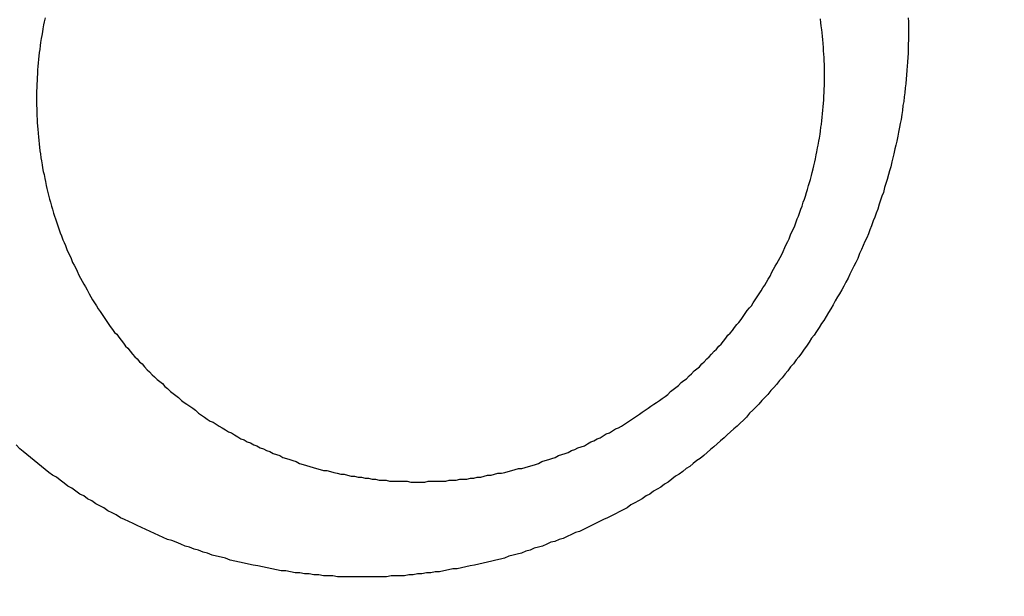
# Model space of a CAD drawing. Header units: millimetres. Extents: x -604189 to 881711, y -381903 to -7297.
# Tile 159 of 256: x -587986.26 to -587976.28, y -165000.52 to -164994.67. Entities that reach past the tile are written whole.
import ezdxf

# ---------------------------------------------------------------- set-up
doc = ezdxf.new("R2010")
doc.units = ezdxf.units.MM
doc.header["$LTSCALE"] = 100
doc.linetypes.add('0.5_0.5', pattern=[1, 0.5, -0.5])
doc.linetypes.add('ACAD_ISO04W100', pattern=[30.5, 24, -3, 0.5, -3])
doc.layers.get('Defpoints').update_dxf_attribs({"color": 30})
doc.layers.add('OPIS', color=7, linetype='Continuous')
doc.layers.add('strop osie', color=80, linetype='ACAD_ISO04W100', lineweight=5)
doc.styles.get("Standard").update_dxf_attribs({"font": 'romans.shx', "width": 0.5})
doc.dimstyles.new('1 50', dxfattribs={"dimtxt": 150, "dimasz": 80, "dimexe": 1, "dimexo": 1, "dimgap": 20, "dimtad": 1, "dimdec": 0, "dimlfac": 0.1, "dimtxsty": 'Standard', "dimblk": 'ARCHTICK', "dimcen": 200, "dimclrd": 2, "dimadec": 1, "dimazin": 0, "dimtfac": 1, "dimtdec": 0, "dimtmove": 0, "dimatfit": 3, "dimldrblk": 'ARCHTICK', "dimfxl": 120, "dimfxlon": 1, "dimtfill": 1, "dimarcsym": 0})

# ---------------------------------------------------------------- blocks, each defined once
blk = doc.blocks.new('_ArchTick')
at = {"layer": 'strop osie', "color": 0, "const_width": 0.15}
blk.add_lwpolyline([(-0.5, -0.5), (0.5, 0.5)], dxfattribs=at)
blk = doc.blocks.new('*D3294')
at = {"layer": 'Defpoints', "color": 0, "linetype": 'ByBlock', "lineweight": 5, "transparency": 16777216}
for p in [(-595783.1257, -159420.3032), (-593748.9238, -159420.3032), (-552118.9353, -179940.3025)]:
    blk.add_point(p, dxfattribs=at)
at = {"layer": 'OPIS', "color": 0, "linetype": 'Continuous', "lineweight": -2, "transparency": 16777216}
for p, q in [((-595723.1257, -159420.3032), (-595784.1257, -159420.3032)), ((-595723.1257, -179940.3025), (-595784.1257, -179940.3025))]:
    blk.add_line(p, q, dxfattribs=at)
at = {"layer": 'OPIS', "color": 2, "lineweight": -2, "transparency": 16777216}
blk.add_line((-595783.1257, -179940.3025), (-595783.1257, -159420.3032), dxfattribs=at)
at = {"layer": 'OPIS', "color": 2, "linetype": 'ByBlock', "lineweight": -2, "transparency": 16777216, "xscale": 80, "yscale": 80, "zscale": 80}
for p, rotation in [((-595783.1257, -159420.3032), 90), ((-595783.1257, -179940.3025), 270)]:
    blk.add_blockref('_ArchTick', p, dxfattribs=dict(at, rotation=rotation))
at = {"layer": 'OPIS', "color": 0, "linetype": 'ByBlock', "lineweight": 13, "transparency": 16777216, "insert": (-595878.1257, -169680.3029), "char_height": 150, "attachment_point": 5, "rotation": 90, "bg_fill": 3, "box_fill_scale": 1.1, "bg_fill_color": 256, "bg_fill_true_color": 13158600, "bg_fill_transparency": 0}
blk.add_mtext('2052', dxfattribs=at)

msp = doc.modelspace()

# ---------------------------------------------------------------- hatches: boundary and pattern name
at = {"layer": 'OPIS', "linetype": 'ByBlock', "lineweight": 15}
h = msp.add_hatch(dxfattribs=at)
h.set_pattern_fill('ANSI37', color=0, scale=80, angle=45)
h.set_pattern_definition([(90, (-306927.96, 32475.8), (-254, 0), []), (180, (-306927.96, 32475.8), (-3e-14, -254), [])])
edge = h.paths.add_edge_path()
edge.add_arc((-587934.0864, -167378.9311), 50, 0, 90)
edge.add_line((-587934.0864, -167328.9311), (-588139.086, -167328.9296))
edge.add_arc((-588139.0864, -167378.9296), 50, 89.99957, 180)
edge.add_line((-588189.0864, -167378.9296), (-588189.0864, -167822.9296))
edge.add_arc((-588139.0864, -167822.9296), 50, 180, 270)
edge.add_line((-588139.0864, -167872.9296), (-587934.0852, -167872.9311))
edge.add_arc((-587934.0864, -167822.9311), 50, 270.00137, 360)
edge.add_line((-587884.0864, -167822.9311), (-587884.0864, -167378.9311))
edge = h.paths.add_edge_path()
edge.add_arc((-587934.0864, -167378.9311), 50, 0, 90)
edge.add_line((-587934.0864, -167328.9311), (-588139.086, -167328.9296))
edge.add_arc((-588139.0864, -167378.9296), 50, 89.99957, 180)
edge.add_line((-588189.0864, -167378.9296), (-588189.0864, -167822.9296))
edge.add_arc((-588139.0864, -167822.9296), 50, 180, 270)
edge.add_line((-588139.0864, -167872.9296), (-587934.0852, -167872.9311))
edge.add_arc((-587934.0864, -167822.9311), 50, 270.00137, 360)
edge.add_line((-587884.0864, -167822.9311), (-587884.0864, -167378.9311))
edge = h.paths.add_edge_path()
edge.add_line((-588244.0869, -167300.9296), (-587769.0864, -167300.9296))
edge.add_line((-587769.0864, -167300.9296), (-587769.0864, -167900.9296))
edge.add_line((-587769.0864, -167900.9296), (-588243.7893, -167900.9296))
edge.add_arc((-588244.0864, -167892.9351), 8, 180, 272.12845, ccw=False)
edge.add_line((-588252.0864, -167892.9351), (-588252.0864, -167308.9296))
edge.add_arc((-588244.0864, -167308.9296), 8, 90.0036, 180, ccw=False)
h.paths.add_polyline_path([(-589864.9316, -164217.8287), (-589865.0038, -164223.0917), (-589865.0785, -164228.3546), (-589865.1557, -164233.6175), (-589865.2354, -164238.8803), (-589865.3175, -164244.1431), (-589865.4022, -164249.4059), (-589865.4893, -164254.6686), (-589865.5789, -164259.9313), (-589865.671, -164265.194), (-589865.7656, -164270.4566), (-589865.8627, -164275.7191), (-589865.9623, -164280.9816), (-589866.0644, -164286.2441), (-589866.169, -164291.5065), (-589866.2762, -164296.7688), (-589866.3859, -164302.0311), (-589866.4981, -164307.2933), (-589866.6129, -164312.5555), (-589866.7302, -164317.8177), (-589866.85, -164323.0798), (-589866.9724, -164328.3418), (-589867.0974, -164333.6037), (-589867.2249, -164338.8656), (-589867.355, -164344.1275), (-589867.4875, -164349.3892), (-589867.6227, -164354.6509), (-589867.7604, -164359.9126), (-589867.9006, -164365.1742), (-589868.0434, -164370.4357), (-589868.1887, -164375.6971), (-589868.3365, -164380.9585), (-589868.4869, -164386.2198), (-589868.6399, -164391.481), (-589868.7954, -164396.7421), (-589868.9534, -164402.0032), (-590219.4894, -164402.0032), (-590219.6636, -164396.1979), (-590219.8347, -164390.3925), (-590220.0026, -164384.587), (-590220.1675, -164378.7814), (-590220.3293, -164372.9757), (-590220.4879, -164367.1699), (-590220.6435, -164361.3641), (-590220.7959, -164355.5582), (-590220.9453, -164349.7522), (-590221.0915, -164343.9461), (-590221.2347, -164338.1399), (-590221.3748, -164332.3337), (-590221.5118, -164326.5273), (-590221.6457, -164320.721), (-590221.7766, -164314.9145), (-590221.9043, -164309.108), (-590222.029, -164303.3014), (-590222.1506, -164297.4947), (-590222.2692, -164291.688), (-590222.3847, -164285.8812), (-590222.4971, -164280.0744), (-590222.6065, -164274.2675), (-590222.7128, -164268.4605), (-590222.8161, -164262.6535), (-590222.9163, -164256.8464), (-590223.0136, -164251.0393), (-590223.1077, -164245.2321), (-590223.1989, -164239.4249), (-590223.287, -164233.6176), (-590223.3721, -164227.8103), (-590223.4542, -164222.003), (-590223.5331, -164216.1956), (-590223.609, -164210.3881), (-590223.6817, -164204.5806), (-590223.7513, -164198.7731), (-590223.8177, -164192.9656), (-590223.8809, -164187.158), (-590223.9408, -164181.3503), (-590223.9974, -164175.5427), (-590224.0508, -164169.735), (-590224.1008, -164163.9273), (-590224.1474, -164158.1196), (-590224.1907, -164152.3118), (-590224.2305, -164146.504), (-590224.2671, -164140.6962), (-590224.3008, -164134.8884), (-590224.3319, -164129.0805), (-590224.3607, -164123.2727), (-590224.3876, -164117.4648), (-590224.413, -164111.6569), (-590224.4371, -164105.849), (-590224.4589, -164100.0411), (-590224.4746, -164094.2332), (-590224.4803, -164088.4252), (-590224.4721, -164082.6173), (-590224.4477, -164076.8094), (-590224.4062, -164071.0017), (-590224.3468, -164065.194), (-590224.2686, -164059.3867), (-590224.1711, -164053.5796), (-590224.054, -164047.7729), (-590223.9169, -164041.9666), (-590223.7592, -164036.1608), (-590223.5807, -164030.3556), (-590223.3809, -164024.551), (-590223.1593, -164018.7472), (-590222.9139, -164012.9442), (-590222.642, -164007.1426), (-590222.3412, -164001.3424), (-590222.0087, -163995.5441), (-590221.642, -163989.7479), (-590221.2384, -163983.9541), (-590220.7951, -163978.1631), (-590220.3044, -163972.3759), (-590219.7535, -163966.5944), (-590219.1294, -163960.8204), (-590218.4187, -163955.0562), (-590217.6048, -163949.3057), (-590216.6699, -163943.5738), (-590215.5962, -163937.8652), (-590214.3625, -163932.1882), (-590212.9406, -163926.5572), (-590211.3018, -163920.9875), (-590209.4165, -163915.4954), (-590207.2456, -163910.1095), (-590204.7439, -163904.869), (-590201.8691, -163899.824), (-590198.5823, -163895.0359), (-590194.8507, -163890.5913), (-590190.6711, -163886.5628), (-590186.1051, -163882.9766), (-590181.2236, -163879.8331), (-590176.0967, -163877.1059), (-590170.7845, -163874.761), (-590165.3362, -163872.7595), (-590159.7845, -163871.0636), (-590154.1537, -163869.636), (-590148.4678, -163868.4399), (-590142.7468, -163867.4397), (-590137, -163866.6034), (-590131.2346, -163865.8996), (-590125.4578, -163865.2975), (-590119.6738, -163864.7779), (-590113.8835, -163864.3337), (-590108.0882, -163863.9584), (-590102.2886, -163863.6459), (-590096.4857, -163863.3903), (-590090.6807, -163863.1856), (-590084.8745, -163863.026), (-590079.0676, -163862.9058), (-590073.2605, -163862.8192), (-590067.4529, -163862.7609), (-590061.6452, -163862.7252), (-590055.8373, -163862.7066), (-590050.0293, -163862.6995), (-590044.2214, -163862.6984), (-590038.9579, -163862.6992), (-590033.6943, -163862.7043), (-590028.4307, -163862.718), (-590023.1672, -163862.7444), (-590017.904, -163862.7879), (-590012.6411, -163862.8525), (-590007.3786, -163862.9424), (-590002.1167, -163863.062), (-589996.8556, -163863.2153), (-589991.5956, -163863.4066), (-589986.3374, -163863.6398), (-589981.0814, -163863.9191), (-589975.8282, -163864.2488), (-589970.5789, -163864.6335), (-589965.3343, -163865.0781), (-589960.0956, -163865.5875), (-589954.8645, -163866.1697), (-589949.6449, -163866.8465), (-589944.4421, -163867.642), (-589939.2627, -163868.5778), (-589934.1152, -163869.6762), (-589929.0126, -163870.9654), (-589923.9705, -163872.4743), (-589919.0093, -163874.2299), (-589914.153, -163876.2589), (-589909.4357, -163878.5906), (-589904.8962, -163881.2529), (-589900.5848, -163884.2684), (-589896.5542, -163887.6518), (-589892.8573, -163891.3941), (-589889.5341, -163895.4714), (-589886.5739, -163899.8236), (-589883.9521, -163904.3865), (-589881.6399, -163909.1142), (-589879.6062, -163913.9678), (-589877.8173, -163918.9178), (-589876.2409, -163923.9391), (-589874.8539, -163929.0163), (-589873.6357, -163934.1365), (-589872.5642, -163939.2896), (-589871.6186, -163944.4668), (-589870.7843, -163949.6633), (-589870.0481, -163954.8752), (-589869.397, -163960.0986), (-589868.8185, -163965.3302), (-589868.3025, -163970.5682), (-589867.8397, -163975.8113), (-589867.4206, -163981.0581), (-589867.037, -163986.3075), (-589866.6852, -163991.5592), (-589866.3628, -163996.8127), (-589866.0674, -164002.0678), (-589865.7965, -164007.3242), (-589865.5485, -164012.5818), (-589865.3221, -164017.8404), (-589865.1158, -164023.0998), (-589864.9283, -164028.3599), (-589864.7589, -164033.6206), (-589864.607, -164038.8818), (-589864.4722, -164044.1436), (-589864.354, -164049.4057), (-589864.252, -164054.6681), (-589864.1661, -164059.9308), (-589864.0959, -164065.1938), (-589864.0413, -164070.457), (-589864.0015, -164075.7203), (-589863.9758, -164080.9836), (-589863.9637, -164086.2471), (-589863.964, -164091.5105), (-589863.974, -164096.7739), (-589863.9909, -164102.0373), (-589864.0116, -164107.3008), (-589864.0336, -164112.5642), (-589864.0567, -164117.8276), (-589864.0812, -164123.091), (-589864.1071, -164128.3543), (-589864.1349, -164133.6177), (-589864.1648, -164138.8811), (-589864.197, -164144.1444), (-589864.2318, -164149.4077), (-589864.2693, -164154.671), (-589864.3096, -164159.9343), (-589864.3527, -164165.1975), (-589864.3986, -164170.4608), (-589864.4472, -164175.724), (-589864.4985, -164180.9872), (-589864.5525, -164186.2504), (-589864.6091, -164191.5135), (-589864.6684, -164196.7766), (-589864.7303, -164202.0397), (-589864.7949, -164207.3027), (-589864.862, -164212.5658)])
h.paths.add_polyline_path([(-590463.9235, -164407.0514), (-587763.9235, -164407.0514), (-587763.9235, -162910.7833), (-590463.9235, -162910.7833)])
h.paths.add_polyline_path([(-590295.7169, -164839.2246), (-590289.9098, -164839.1274), (-590284.1026, -164839.0333), (-590278.2954, -164838.9421), (-590272.4881, -164838.854), (-590266.6808, -164838.7689), (-590260.8734, -164838.6868), (-590255.066, -164838.6079), (-590249.2586, -164838.532), (-590243.4511, -164838.4593), (-590237.6436, -164838.3897), (-590231.836, -164838.3233), (-590226.0285, -164838.2601), (-590220.2208, -164838.2002), (-590214.4132, -164838.1436), (-590208.6055, -164838.0902), (-590202.7978, -164838.0402), (-590196.99, -164837.9936), (-590191.1823, -164837.9503), (-590185.3745, -164837.9105), (-590179.5667, -164837.8739), (-590173.7588, -164837.8402), (-590167.951, -164837.8091), (-590162.1431, -164837.7803), (-590156.3353, -164837.7533), (-590150.5274, -164837.728), (-590144.7195, -164837.7039), (-590138.9116, -164837.6821), (-590133.1037, -164837.6664), (-590127.2957, -164837.6607), (-590121.4878, -164837.6689), (-590115.6799, -164837.6933), (-590109.8721, -164837.7348), (-590104.0645, -164837.7942), (-590098.2571, -164837.8724), (-590092.4501, -164837.9698), (-590086.6433, -164838.087), (-590080.8371, -164838.2241), (-590075.0313, -164838.3818), (-590069.2261, -164838.5603), (-590063.4215, -164838.76), (-590057.6176, -164838.9817), (-590051.8147, -164839.2271), (-590046.013, -164839.499), (-590040.2129, -164839.7998), (-590034.4146, -164840.1323), (-590028.6184, -164840.499), (-590022.8246, -164840.9026), (-590017.0336, -164841.3459), (-590011.2464, -164841.8366), (-590005.4649, -164842.3875), (-589999.6909, -164843.0116), (-589993.9267, -164843.7223), (-589988.1762, -164844.5362), (-589982.4443, -164845.4711), (-589976.7357, -164846.5448), (-589971.0587, -164847.7785), (-589965.4276, -164849.2004), (-589959.858, -164850.8392), (-589954.3659, -164852.7245), (-589948.98, -164854.8954), (-589943.7394, -164857.3971), (-589938.6945, -164860.2719), (-589933.9064, -164863.5587), (-589929.4618, -164867.2903), (-589925.4333, -164871.4699), (-589921.8471, -164876.0359), (-589918.7036, -164880.9174), (-589915.9764, -164886.0443), (-589913.6314, -164891.3565), (-589911.63, -164896.8048), (-589909.9341, -164902.3565), (-589908.5065, -164907.9873), (-589907.3104, -164913.6732), (-589906.3102, -164919.3942), (-589905.4739, -164925.141), (-589904.7701, -164930.9064), (-589904.168, -164936.6832), (-589903.6484, -164942.4672), (-589903.2042, -164948.2574), (-589902.8289, -164954.0528), (-589902.5164, -164959.8524), (-589902.2608, -164965.6552), (-589902.0561, -164971.4603), (-589901.8965, -164977.2665), (-589901.7762, -164983.0733), (-589901.6897, -164988.8805), (-589901.6314, -164994.688), (-589901.5957, -165000.4958), (-589901.5771, -165006.3037), (-589901.57, -165012.1117), (-589901.5689, -165017.9196), (-589901.5697, -165023.1831), (-589901.5748, -165028.4467), (-589901.5885, -165033.7103), (-589901.6149, -165038.9738), (-589901.6584, -165044.237), (-589901.723, -165049.4999), (-589901.8129, -165054.7624), (-589901.9325, -165060.0242), (-589902.0858, -165065.2854), (-589902.277, -165070.5454), (-589902.5103, -165075.8036), (-589902.7896, -165081.0596), (-589903.1193, -165086.3128), (-589903.504, -165091.5621), (-589903.9486, -165096.8067), (-589904.458, -165102.0453), (-589905.0402, -165107.2765), (-589905.717, -165112.496), (-589906.5125, -165117.6989), (-589907.4483, -165122.8783), (-589908.5467, -165128.0258), (-589909.8359, -165133.1284), (-589911.3448, -165138.1705), (-589913.1004, -165143.1317), (-589915.1294, -165147.9879), (-589917.461, -165152.7053), (-589920.1234, -165157.2448), (-589923.1389, -165161.5562), (-589926.5223, -165165.5868), (-589930.2646, -165169.2837), (-589934.3419, -165172.6069), (-589938.6941, -165175.5671), (-589943.257, -165178.1889), (-589947.9847, -165180.5011), (-589952.8383, -165182.5347), (-589957.7882, -165184.3237), (-589962.8096, -165185.9001), (-589967.8868, -165187.287), (-589973.007, -165188.5053), (-589978.1601, -165189.5768), (-589983.3373, -165190.5224), (-589988.5337, -165191.3567), (-589993.7457, -165192.0929), (-589998.9691, -165192.744), (-590004.2007, -165193.3225), (-590009.4387, -165193.8385), (-590014.6817, -165194.3013), (-590019.9286, -165194.7204), (-590025.178, -165195.104), (-590030.4297, -165195.4558), (-590035.6832, -165195.7781), (-590040.9383, -165196.0736), (-590046.1947, -165196.3445), (-590051.4523, -165196.5925), (-590056.7109, -165196.8189), (-590061.9703, -165197.0252), (-590067.2304, -165197.2127), (-590072.4911, -165197.3821), (-590077.7523, -165197.534), (-590083.014, -165197.6688), (-590088.2761, -165197.787), (-590093.5386, -165197.889), (-590098.8013, -165197.9749), (-590104.0643, -165198.045), (-590109.3275, -165198.0997), (-590114.5907, -165198.1395), (-590119.8541, -165198.1652), (-590125.1175, -165198.1773), (-590130.381, -165198.177), (-590135.6444, -165198.167), (-590140.9078, -165198.1501), (-590146.1712, -165198.1294), (-590151.4347, -165198.1074), (-590156.6981, -165198.0843), (-590161.9614, -165198.0598), (-590167.2248, -165198.0338), (-590172.4882, -165198.006), (-590177.7515, -165197.9762), (-590183.0149, -165197.944), (-590188.2782, -165197.9092), (-590193.5415, -165197.8717), (-590198.8048, -165197.8314), (-590204.068, -165197.7883), (-590209.3313, -165197.7424), (-590214.5945, -165197.6938), (-590219.8577, -165197.6425), (-590225.1208, -165197.5885), (-590230.384, -165197.5319), (-590235.6471, -165197.4726), (-590240.9102, -165197.4107), (-590246.1732, -165197.3461), (-590251.4362, -165197.279), (-590256.6992, -165197.2094), (-590261.9622, -165197.1372), (-590267.2251, -165197.0625), (-590272.488, -165196.9853), (-590277.7508, -165196.9056), (-590283.0136, -165196.8235), (-590288.2764, -165196.7388), (-590293.5391, -165196.6517), (-590298.8018, -165196.5621), (-590304.0644, -165196.47), (-590309.327, -165196.3754), (-590314.5896, -165196.2783), (-590319.8521, -165196.1787), (-590325.1145, -165196.0766), (-590330.3769, -165195.972), (-590335.6393, -165195.8648), (-590340.9016, -165195.7551), (-590346.1638, -165195.6429), (-590351.426, -165195.5281), (-590356.6882, -165195.4108), (-590361.9502, -165195.291), (-590367.2123, -165195.1685), (-590372.4742, -165195.0436), (-590377.7361, -165194.9161), (-590382.998, -165194.786), (-590388.2597, -165194.6534), (-590393.5214, -165194.5183), (-590398.7831, -165194.3806), (-590404.0447, -165194.2404), (-590409.3062, -165194.0976), (-590414.5676, -165193.9523), (-590419.829, -165193.8044), (-590425.0903, -165193.654), (-590430.3515, -165193.5011), (-590435.6126, -165193.3456), (-590440.8737, -165193.1876), (-590440.8737, -164842.6516), (-590435.0684, -164842.4774), (-590429.263, -164842.3063), (-590423.4575, -164842.1383), (-590417.6519, -164841.9735), (-590411.8462, -164841.8117), (-590406.0404, -164841.6531), (-590400.2346, -164841.4975), (-590394.4287, -164841.3451), (-590388.6226, -164841.1957), (-590382.8166, -164841.0494), (-590377.0104, -164840.9063), (-590371.2041, -164840.7662), (-590365.3978, -164840.6292), (-590359.5914, -164840.4953), (-590353.785, -164840.3644), (-590347.9785, -164840.2367), (-590342.1719, -164840.112), (-590336.3652, -164839.9904), (-590330.5585, -164839.8718), (-590324.7517, -164839.7563), (-590318.9449, -164839.6439), (-590313.138, -164839.5345), (-590307.331, -164839.4282), (-590301.524, -164839.3249)])
edge = h.paths.add_edge_path()
edge.add_arc((-590093.9235, -162268.5433), 50, 0, 90.00043)
edge.add_line((-590093.9239, -162218.5433), (-590298.9243, -162218.5448))
edge.add_arc((-590298.9235, -162268.5448), 50, 90.00087, 180)
edge.add_line((-590348.9235, -162268.5448), (-590348.9235, -162712.5448))
edge.add_arc((-590298.9235, -162712.5448), 50, 180, 270.00224)
edge.add_line((-590298.9216, -162762.5448), (-590093.9228, -162762.5433))
edge.add_arc((-590093.9235, -162712.5433), 50, 270.00087, 360)
edge.add_line((-590043.9235, -162712.5433), (-590043.9235, -162268.5433))
edge = h.paths.add_edge_path()
edge.add_arc((-590093.9235, -161668.5433), 50, 0, 90.00043)
edge.add_line((-590093.9239, -161618.5433), (-590298.9243, -161618.5448))
edge.add_arc((-590298.9235, -161668.5448), 50, 90.00087, 180)
edge.add_line((-590348.9235, -161668.5448), (-590348.9235, -162112.5448))
edge.add_arc((-590298.9235, -162112.5448), 50, 180, 270.00224)
edge.add_line((-590298.9216, -162162.5448), (-590093.9228, -162162.5433))
edge.add_arc((-590093.9235, -162112.5433), 50, 270.00087, 360)
edge.add_line((-590043.9235, -162112.5433), (-590043.9235, -161668.5433))
h.paths.add_polyline_path([(-590463.9235, -162790.5433), (-587763.9235, -162790.5433), (-587763.9235, -161590.5433), (-590463.9235, -161590.5433)])
edge = h.paths.add_edge_path()
edge.add_arc((-588139.0864, -168270.0029), 50, 89.99957, 180)
edge.add_line((-588189.0864, -168270.0029), (-588189.0864, -168714.0029))
edge.add_arc((-588139.0864, -168714.0029), 50, 180, 270)
edge.add_line((-588139.0864, -168764.0029), (-587934.0852, -168764.0044))
edge.add_arc((-587934.0864, -168714.0044), 50, 270.00137, 360)
edge.add_line((-587884.0864, -168714.0044), (-587884.0864, -168270.0044))
edge.add_arc((-587934.0864, -168270.0044), 50, 0, 90)
edge.add_line((-587934.0864, -168220.0044), (-588139.086, -168220.0029))
edge = h.paths.add_edge_path()
edge.add_arc((-587934.0864, -169161.0778), 50, 0, 90)
edge.add_line((-587934.0864, -169111.0778), (-588139.086, -169111.0762))
edge.add_arc((-588139.0864, -169161.0762), 50, 89.99957, 180)
edge.add_line((-588189.0864, -169161.0762), (-588189.0864, -169605.0762))
edge.add_arc((-588139.0864, -169605.0762), 50, 180, 270)
edge.add_line((-588139.0864, -169655.0762), (-587934.0852, -169655.0778))
edge.add_arc((-587934.0864, -169605.0778), 50, 270.00137, 360)
edge.add_line((-587884.0864, -169605.0778), (-587884.0864, -169161.0778))
edge = h.paths.add_edge_path()
edge.add_arc((-588139.0864, -170052.1496), 50, 89.99957, 180)
edge.add_line((-588189.0864, -170052.1496), (-588189.0864, -170496.1496))
edge.add_arc((-588139.0864, -170496.1496), 50, 180, 270)
edge.add_line((-588139.0864, -170546.1496), (-587934.0852, -170546.1511))
edge.add_arc((-587934.0864, -170496.1511), 50, 270.00137, 360)
edge.add_line((-587884.0864, -170496.1511), (-587884.0864, -170052.1511))
edge.add_arc((-587934.0864, -170052.1511), 50, 0, 90)
edge.add_line((-587934.0864, -170002.1511), (-588139.086, -170002.1496))
edge = h.paths.add_edge_path()
edge.add_arc((-588139.0864, -170943.2229), 50, 89.99957, 180)
edge.add_line((-588189.0864, -170943.2229), (-588189.0864, -171387.2229))
edge.add_arc((-588139.0864, -171387.2229), 50, 180, 270)
edge.add_line((-588139.0864, -171437.2229), (-587934.0852, -171437.2244))
edge.add_arc((-587934.0864, -171387.2244), 50, 270.00137, 360)
edge.add_line((-587884.0864, -171387.2244), (-587884.0864, -170943.2244))
edge.add_arc((-587934.0864, -170943.2244), 50, 0, 90)
edge.add_line((-587934.0864, -170893.2244), (-588139.086, -170893.2229))
h.paths.add_polyline_path([(-587763.9235, -164527.2914), (-590463.9235, -164527.2914), (-590463.9235, -171970.3002), (-587763.9235, -171970.3002)])

# ---------------------------------------------------------------- next in the draw order: dimensions: what is measured, and where the dimension line sits
at = {"layer": 'OPIS', "color": 0, "linetype": 'ByBlock', "lineweight": 13}
dim = msp.add_linear_dim(base=(-595783.1257, -159420.3032), p1=(-552118.9353, -179940.3025), p2=(-593748.9238, -159420.3032), angle=90, dimstyle='1 50', override={"dimtmove": 1, "dimfxl": 60, "dimarcsym": 1}, dxfattribs=at)
dim.commit()
dim.dimension.update_dxf_attribs({"geometry": '*D3294', "text_midpoint": (-595878.1257, -169680.3029)})

# ---------------------------------------------------------------- next in the draw order: hatches: boundary and pattern name
at = {"layer": 'OPIS', "linetype": '0.5_0.5', "lineweight": 13}
h = msp.add_hatch(dxfattribs=at)
h.set_pattern_fill('ANSI37', color=0, scale=130)
h.set_pattern_definition([(45, (-597218.54, 256668.8), (-291.85832, 291.85832), []), (135, (-597218.54, 256668.8), (-291.85832, -291.85832), [])])
edge = h.paths.add_edge_path(flags=16)
edge.add_line((-570958.9159, -168985.2814), (-571058.9159, -168985.2814))
edge.add_line((-571058.9159, -168985.2814), (-572598.9159, -168985.2814))
edge.add_line((-572598.9159, -168985.2814), (-572598.9151, -170470.3002))
edge.add_line((-572598.9151, -170470.3002), (-570825.7626, -170470.3002))
edge.add_arc((-570508.9159, -170339.0992), 342.9366, 180, 202.49364, ccw=False)
edge.add_arc((-570508.9159, -170339.0992), 342.9366, 90, 180, ccw=False)
edge.add_line((-570508.9159, -169996.1626), (-570508.9159, -169764.7043))
edge.add_arc((-570058.9159, -168985.2814), 900, 180.0000001, 240, ccw=False)
edge = h.paths.add_edge_path(flags=17)
edge.add_line((-569358.9153, -170085.2814), (-569358.9159, -168985.2814))
edge.add_line((-569358.9159, -168985.2814), (-569358.9169, -168985.2814))
edge.add_line((-569358.9169, -168985.2814), (-569958.9159, -168985.2814))
edge.add_line((-569958.9159, -168985.2814), (-570058.9159, -168985.2814))
edge.add_line((-570058.9159, -168985.2814), (-570058.9159, -168925.2814))
edge.add_line((-570058.9159, -168925.2814), (-569958.9159, -168925.2814))
edge.add_line((-569958.9159, -168925.2814), (-569958.9159, -168865.2814))
edge.add_line((-569958.9159, -168865.2814), (-569358.9159, -168865.2814))
edge.add_line((-569358.9159, -168865.2814), (-569358.9169, -166865.2814))
edge.add_line((-569358.9169, -166865.2814), (-574098.917, -166865.2859))
edge.add_line((-574098.917, -166865.2859), (-574098.9143, -171970.3002))
edge.add_line((-574098.9143, -171970.3002), (-572608.9134, -171970.3002))
edge.add_line((-572608.9134, -171970.3002), (-571504.9134, -170590.3002))
edge.add_line((-571504.9134, -170590.3002), (-572718.915, -170590.3002))
edge.add_line((-572718.915, -170590.3002), (-572718.9159, -168865.2814))
edge.add_line((-572718.9159, -168865.2814), (-571058.9159, -168865.2814))
edge.add_line((-571058.9159, -168865.2814), (-571058.9159, -168925.2814))
edge.add_line((-571058.9159, -168925.2814), (-570958.9159, -168925.2814))
edge.add_line((-570958.9159, -168925.2814), (-570958.9159, -168985.2814))
edge.add_arc((-570058.9159, -168985.2814), 900, 180, 240)
edge.add_line((-570508.9159, -169764.7043), (-570508.9159, -169996.1626))
edge.add_arc((-570508.9159, -170339.0992), 342.9366, 0, 90, ccw=False)
edge.add_arc((-570508.9159, -170339.0992), 342.9366, 208.979889, 360, ccw=False)
edge.add_line((-570808.9134, -170505.2529), (-570808.9134, -171171.0862))
edge.add_arc((-570808.9134, -171220.3002), 49.214, 0, 90, ccw=False)
edge.add_arc((-570808.9134, -171220.3002), 49.214, 270, 360, ccw=False)
edge.add_line((-570808.9134, -171269.5142), (-570808.9134, -171970.3002))
edge.add_line((-570808.9134, -171970.3002), (-569358.9143, -171970.3002))
edge.add_line((-569358.9143, -171970.3002), (-569358.9153, -170085.2814))
h.paths.add_polyline_path([(-561118.9235, -159870.3032), (-590334.6553, -159870.3032), (-590334.6553, -161470.3032), (-562318.9235, -161470.3032), (-562318.9235, -172095.2924), (-561118.9235, -172095.2912), (-561118.9235, -168350.3032), (-552073.9191, -168350.3032), (-552073.9198, -167150.3032), (-561118.9235, -167150.3032)])
h.paths.add_polyline_path([(-572856.9268, -169813.6802), (-569451.0696, -169813.6802), (-569451.0696, -169408.6802), (-572856.9268, -169408.6802)], flags=16)

# ---------------------------------------------------------------- next in the draw order: linework, layer by layer
at = {"color": 0}
for points in [[(-587986.0029, -164994.6483, 0), (-587986.0109, -164994.6883, 0), (-587986.0169, -164994.7183, 0), (-587986.0239, -164994.7583, 0), (-587986.0299, -164994.7883, 0), (-587986.0359, -164994.8283, 0), (-587986.0409, -164994.8583, 0), (-587986.0469, -164994.8983, 0), (-587986.0519, -164994.9283, 0), (-587986.0559, -164994.9683, 0), (-587986.0609, -164994.9983, 0), (-587986.0649, -164995.0383, 0), (-587986.0679, -164995.0683, 0), (-587986.0719, -164995.1083, 0), (-587986.0749, -164995.1383, 0), (-587986.0779, -164995.1783, 0), (-587986.0799, -164995.2183, 0), (-587986.0819, -164995.2483, 0), (-587986.0839, -164995.2883, 0), (-587986.0849, -164995.3183, 0), (-587986.0869, -164995.3583, 0), (-587986.0879, -164995.3883, 0), (-587986.0879, -164995.4283, 0), (-587986.0879, -164995.4583, 0), (-587986.0879, -164995.4983, 0), (-587986.0879, -164995.5383, 0), (-587986.0869, -164995.5683, 0), (-587986.0859, -164995.6083, 0), (-587986.0849, -164995.6383, 0), (-587986.0829, -164995.6783, 0), (-587986.0809, -164995.7083, 0), (-587986.0789, -164995.7483, 0), (-587986.0769, -164995.7783, 0), (-587986.0739, -164995.8183, 0), (-587986.0699, -164995.8583, 0), (-587986.0669, -164995.8883, 0), (-587986.0629, -164995.9283, 0), (-587986.0589, -164995.9583, 0), (-587986.0539, -164995.9983, 0), (-587986.0489, -164996.0283, 0), (-587986.0439, -164996.0683, 0), (-587986.0389, -164996.0983, 0), (-587986.0329, -164996.1383, 0), (-587986.0269, -164996.1683, 0), (-587986.0199, -164996.2083, 0), (-587986.0129, -164996.2383, 0), (-587986.0059, -164996.2783, 0), (-587985.9989, -164996.3083, 0), (-587985.9909, -164996.3483, 0), (-587985.9829, -164996.3783, 0), (-587985.9739, -164996.4183, 0), (-587985.9659, -164996.4483, 0), (-587985.9559, -164996.4883, 0), (-587985.9469, -164996.5183, 0), (-587985.9369, -164996.5583, 0), (-587985.9269, -164996.5883, 0), (-587985.9169, -164996.6283, 0), (-587985.9059, -164996.6583, 0), (-587985.8949, -164996.6883, 0), (-587985.8839, -164996.7283, 0), (-587985.8719, -164996.7583, 0), (-587985.8599, -164996.7983, 0), (-587985.8479, -164996.8283, 0), (-587985.8349, -164996.8583, 0), (-587985.8219, -164996.8983, 0), (-587985.8089, -164996.9283, 0), (-587985.7959, -164996.9583, 0), (-587985.7819, -164996.9983, 0), (-587985.7679, -164997.0283, 0), (-587985.7529, -164997.0583, 0), (-587985.7379, -164997.0883, 0), (-587985.7229, -164997.1283, 0), (-587985.7079, -164997.1583, 0), (-587985.6919, -164997.1883, 0), (-587985.6759, -164997.2183, 0), (-587985.6599, -164997.2583, 0), (-587985.6439, -164997.2883, 0), (-587985.6269, -164997.3183, 0), (-587985.6099, -164997.3483, 0), (-587985.5919, -164997.3783, 0), (-587985.5749, -164997.4083, 0), (-587985.5569, -164997.4483, 0), (-587985.5389, -164997.4783, 0), (-587985.5199, -164997.5083, 0), (-587985.5009, -164997.5383, 0), (-587985.4819, -164997.5683, 0), (-587985.4629, -164997.5983, 0), (-587985.4429, -164997.6283, 0), (-587985.4229, -164997.6583, 0), (-587985.4029, -164997.6883, 0), (-587985.3829, -164997.7183, 0), (-587985.3619, -164997.7483, 0), (-587985.3409, -164997.7783, 0), (-587985.3199, -164997.8083, 0), (-587985.2979, -164997.8383, 0), (-587985.2759, -164997.8583, 0), (-587985.2539, -164997.8883, 0), (-587985.2319, -164997.9183, 0), (-587985.2089, -164997.9483, 0), (-587985.1859, -164997.9783, 0), (-587985.1629, -164997.9983, 0), (-587985.1399, -164998.0283, 0), (-587985.1159, -164998.0583, 0), (-587985.0919, -164998.0883, 0), (-587985.0679, -164998.1083, 0), (-587985.0439, -164998.1383, 0), (-587985.0189, -164998.1583, 0), (-587984.9939, -164998.1883, 0), (-587984.9689, -164998.2183, 0), (-587984.9439, -164998.2383, 0), (-587984.9179, -164998.2683, 0), (-587984.8919, -164998.2883, 0), (-587984.8659, -164998.3183, 0), (-587984.8399, -164998.3383, 0), (-587984.8129, -164998.3583, 0), (-587984.7869, -164998.3883, 0), (-587984.7599, -164998.4083, 0), (-587984.7319, -164998.4383, 0), (-587984.7049, -164998.4583, 0), (-587984.6769, -164998.4783, 0), (-587984.6489, -164998.4983, 0), (-587984.6209, -164998.5283, 0), (-587984.5929, -164998.5483, 0), (-587984.5639, -164998.5683, 0), (-587984.5349, -164998.5883, 0), (-587984.5059, -164998.6083, 0), (-587984.4769, -164998.6283, 0), (-587984.4479, -164998.6583, 0), (-587984.4179, -164998.6783, 0), (-587984.3879, -164998.6983, 0), (-587984.3579, -164998.7183, 0), (-587984.3279, -164998.7383, 0), (-587984.2979, -164998.7483, 0), (-587984.2669, -164998.7683, 0), (-587984.2369, -164998.7883, 0), (-587984.2059, -164998.8083, 0), (-587984.1749, -164998.8283, 0), (-587984.1439, -164998.8483, 0), (-587984.1119, -164998.8583, 0), (-587984.0809, -164998.8783, 0), (-587984.0489, -164998.8983, 0), (-587984.0169, -164998.9183, 0), (-587983.9849, -164998.9283, 0), (-587983.9529, -164998.9483, 0), (-587983.9209, -164998.9583, 0), (-587983.8879, -164998.9783, 0), (-587983.8559, -164998.9883, 0), (-587983.8229, -164999.0083, 0), (-587983.7899, -164999.0183, 0), (-587983.7569, -164999.0383, 0), (-587983.7239, -164999.0483, 0), (-587983.6909, -164999.0683, 0), (-587983.6579, -164999.0783, 0), (-587983.6239, -164999.0883, 0), (-587983.5909, -164999.1083, 0), (-587983.5569, -164999.1183, 0), (-587983.5229, -164999.1283, 0), (-587983.4899, -164999.1383, 0), (-587983.4559, -164999.1483, 0), (-587983.4219, -164999.1683, 0), (-587983.3869, -164999.1783, 0), (-587983.3529, -164999.1883, 0), (-587983.3189, -164999.1983, 0), (-587983.2839, -164999.2083, 0), (-587983.2499, -164999.2183, 0), (-587983.2149, -164999.2283, 0), (-587983.1799, -164999.2383, 0), (-587983.1459, -164999.2383, 0), (-587983.1109, -164999.2483, 0), (-587983.0759, -164999.2583, 0), (-587983.0409, -164999.2683, 0), (-587983.0059, -164999.2783, 0), (-587982.9709, -164999.2783, 0), (-587982.9359, -164999.2883, 0), (-587982.8999, -164999.2983, 0), (-587982.8649, -164999.2983, 0), (-587982.8299, -164999.3083, 0), (-587982.7949, -164999.3083, 0), (-587982.7589, -164999.3183, 0), (-587982.7239, -164999.3183, 0), (-587982.6879, -164999.3283, 0), (-587982.6529, -164999.3283, 0), (-587982.6169, -164999.3383, 0), (-587982.5819, -164999.3383, 0), (-587982.5459, -164999.3383, 0), (-587982.5099, -164999.3483, 0), (-587982.4749, -164999.3483, 0), (-587982.4389, -164999.3483, 0), (-587982.4029, -164999.3483, 0), (-587982.3679, -164999.3483, 0), (-587982.3319, -164999.3483, 0), (-587982.2959, -164999.3583, 0), (-587982.2609, -164999.3583, 0), (-587982.2249, -164999.3583, 0), (-587982.1889, -164999.3583, 0)], [(-587977.2529, -164994.6483, 0), (-587977.2519, -164994.6883, 0), (-587977.2509, -164994.7383, 0), (-587977.2509, -164994.7783, 0), (-587977.2509, -164994.8283, 0), (-587977.2519, -164994.8683, 0), (-587977.2529, -164994.9183, 0), (-587977.2549, -164994.9583, 0), (-587977.2559, -164995.0083, 0), (-587977.2589, -164995.0483, 0), (-587977.2609, -164995.0983, 0), (-587977.2639, -164995.1383, 0), (-587977.2669, -164995.1783, 0), (-587977.2709, -164995.2283, 0), (-587977.2749, -164995.2683, 0), (-587977.2789, -164995.3183, 0), (-587977.2839, -164995.3583, 0), (-587977.2889, -164995.4083, 0), (-587977.2939, -164995.4483, 0), (-587977.2999, -164995.4983, 0), (-587977.3069, -164995.5383, 0), (-587977.3129, -164995.5883, 0), (-587977.3199, -164995.6283, 0), (-587977.3269, -164995.6783, 0), (-587977.3349, -164995.7183, 0), (-587977.3429, -164995.7583, 0), (-587977.3509, -164995.8083, 0), (-587977.3599, -164995.8483, 0), (-587977.3689, -164995.8983, 0), (-587977.3789, -164995.9383, 0), (-587977.3879, -164995.9783, 0), (-587977.3989, -164996.0283, 0), (-587977.4089, -164996.0683, 0), (-587977.4199, -164996.1083, 0), (-587977.4309, -164996.1583, 0), (-587977.4429, -164996.1983, 0), (-587977.4549, -164996.2383, 0), (-587977.4669, -164996.2883, 0), (-587977.4799, -164996.3283, 0), (-587977.4929, -164996.3683, 0), (-587977.5059, -164996.4183, 0), (-587977.5199, -164996.4583, 0), (-587977.5339, -164996.4983, 0), (-587977.5479, -164996.5383, 0), (-587977.5629, -164996.5883, 0), (-587977.5779, -164996.6283, 0), (-587977.5929, -164996.6683, 0), (-587977.6089, -164996.7083, 0), (-587977.6249, -164996.7583, 0), (-587977.6419, -164996.7983, 0), (-587977.6579, -164996.8383, 0), (-587977.6749, -164996.8783, 0), (-587977.6929, -164996.9183, 0), (-587977.7109, -164996.9583, 0), (-587977.7289, -164996.9983, 0), (-587977.7469, -164997.0383, 0), (-587977.7659, -164997.0883, 0), (-587977.7849, -164997.1283, 0), (-587977.8039, -164997.1683, 0), (-587977.8239, -164997.2083, 0), (-587977.8439, -164997.2483, 0), (-587977.8639, -164997.2883, 0), (-587977.8849, -164997.3283, 0), (-587977.9059, -164997.3683, 0), (-587977.9269, -164997.4083, 0), (-587977.9489, -164997.4483, 0), (-587977.9709, -164997.4783, 0), (-587977.9929, -164997.5183, 0), (-587978.0159, -164997.5583, 0), (-587978.0389, -164997.5983, 0), (-587978.0619, -164997.6383, 0), (-587978.0849, -164997.6783, 0), (-587978.1089, -164997.7183, 0), (-587978.1329, -164997.7483, 0), (-587978.1579, -164997.7883, 0), (-587978.1819, -164997.8283, 0), (-587978.2069, -164997.8683, 0), (-587978.2329, -164997.8983, 0), (-587978.2579, -164997.9383, 0), (-587978.2839, -164997.9783, 0), (-587978.3099, -164998.0083, 0), (-587978.3369, -164998.0483, 0), (-587978.3639, -164998.0883, 0), (-587978.3909, -164998.1183, 0), (-587978.4179, -164998.1583, 0), (-587978.4459, -164998.1883, 0), (-587978.4739, -164998.2283, 0), (-587978.5019, -164998.2583, 0), (-587978.5299, -164998.2983, 0), (-587978.5589, -164998.3283, 0), (-587978.5879, -164998.3683, 0), (-587978.6169, -164998.3983, 0), (-587978.6469, -164998.4283, 0), (-587978.6769, -164998.4683, 0), (-587978.7069, -164998.4983, 0), (-587978.7369, -164998.5283, 0), (-587978.7679, -164998.5683, 0), (-587978.7989, -164998.5983, 0), (-587978.8299, -164998.6283, 0), (-587978.8609, -164998.6583, 0), (-587978.8929, -164998.6983, 0), (-587978.9249, -164998.7283, 0), (-587978.9569, -164998.7583, 0), (-587978.9889, -164998.7883, 0), (-587979.0219, -164998.8183, 0), (-587979.0549, -164998.8483, 0), (-587979.0879, -164998.8783, 0), (-587979.1209, -164998.9083, 0), (-587979.1549, -164998.9383, 0), (-587979.1889, -164998.9683, 0), (-587979.2229, -164998.9983, 0), (-587979.2569, -164999.0283, 0), (-587979.2919, -164999.0583, 0), (-587979.3259, -164999.0883, 0), (-587979.3609, -164999.1183, 0), (-587979.3959, -164999.1383, 0), (-587979.4319, -164999.1683, 0), (-587979.4669, -164999.1983, 0), (-587979.5029, -164999.2183, 0), (-587979.5389, -164999.2483, 0), (-587979.5759, -164999.2783, 0), (-587979.6119, -164999.2983, 0), (-587979.6489, -164999.3283, 0), (-587979.6859, -164999.3583, 0), (-587979.7229, -164999.3783, 0), (-587979.7599, -164999.4083, 0), (-587979.7979, -164999.4283, 0), (-587979.8349, -164999.4483, 0), (-587979.8729, -164999.4783, 0), (-587979.9109, -164999.4983, 0), (-587979.9489, -164999.5283, 0), (-587979.9879, -164999.5483, 0), (-587980.0259, -164999.5683, 0), (-587980.0649, -164999.5883, 0), (-587980.1039, -164999.6183, 0), (-587980.1429, -164999.6383, 0), (-587980.1829, -164999.6583, 0), (-587980.2219, -164999.6783, 0), (-587980.2619, -164999.6983, 0), (-587980.3019, -164999.7183, 0), (-587980.3419, -164999.7383, 0), (-587980.3819, -164999.7583, 0), (-587980.4219, -164999.7783, 0), (-587980.4629, -164999.7983, 0), (-587980.5029, -164999.8183, 0), (-587980.5439, -164999.8383, 0), (-587980.5849, -164999.8583, 0), (-587980.6259, -164999.8683, 0), (-587980.6669, -164999.8883, 0), (-587980.7089, -164999.9083, 0), (-587980.7499, -164999.9283, 0), (-587980.7919, -164999.9383, 0), (-587980.8339, -164999.9583, 0), (-587980.8759, -164999.9683, 0), (-587980.9179, -164999.9883, 0), (-587980.9599, -165000.0083, 0), (-587981.0019, -165000.0183, 0), (-587981.0449, -165000.0283, 0), (-587981.0869, -165000.0483, 0), (-587981.1299, -165000.0583, 0), (-587981.1729, -165000.0783, 0), (-587981.2159, -165000.0883, 0), (-587981.2589, -165000.0983, 0), (-587981.3019, -165000.1083, 0), (-587981.3449, -165000.1283, 0), (-587981.3879, -165000.1383, 0), (-587981.4319, -165000.1483, 0), (-587981.4749, -165000.1583, 0), (-587981.5189, -165000.1683, 0), (-587981.5629, -165000.1783, 0), (-587981.6059, -165000.1883, 0), (-587981.6499, -165000.1983, 0), (-587981.6939, -165000.2083, 0), (-587981.7379, -165000.2183, 0), (-587981.7819, -165000.2283, 0), (-587981.8269, -165000.2383, 0), (-587981.8709, -165000.2383, 0), (-587981.9149, -165000.2483, 0), (-587981.9589, -165000.2583, 0), (-587982.0039, -165000.2683, 0), (-587982.0479, -165000.2683, 0), (-587982.0929, -165000.2783, 0), (-587982.1369, -165000.2783, 0), (-587982.1819, -165000.2883, 0), (-587982.2269, -165000.2883, 0), (-587982.2719, -165000.2983, 0), (-587982.3159, -165000.2983, 0), (-587982.3609, -165000.3083, 0), (-587982.4059, -165000.3083, 0), (-587982.4509, -165000.3083, 0), (-587982.4959, -165000.3083, 0), (-587982.5409, -165000.3183, 0), (-587982.5859, -165000.3183, 0), (-587982.6309, -165000.3183, 0), (-587982.6759, -165000.3183, 0), (-587982.7209, -165000.3183, 0), (-587982.7659, -165000.3183, 0), (-587982.8109, -165000.3183, 0), (-587982.8559, -165000.3183, 0), (-587982.9009, -165000.3183, 0), (-587982.9459, -165000.3183, 0), (-587982.9909, -165000.3183, 0)], [(-587982.1889, -164999.3583, 0), (-587982.1539, -164999.3583, 0), (-587982.1179, -164999.3483, 0), (-587982.0829, -164999.3483, 0), (-587982.0469, -164999.3483, 0), (-587982.0109, -164999.3483, 0), (-587981.9759, -164999.3483, 0), (-587981.9399, -164999.3483, 0), (-587981.9049, -164999.3383, 0), (-587981.8689, -164999.3383, 0), (-587981.8339, -164999.3383, 0), (-587981.7979, -164999.3283, 0), (-587981.7629, -164999.3283, 0), (-587981.7279, -164999.3283, 0), (-587981.6919, -164999.3183, 0), (-587981.6569, -164999.3183, 0), (-587981.6219, -164999.3083, 0), (-587981.5869, -164999.3083, 0), (-587981.5519, -164999.2983, 0), (-587981.5169, -164999.2883, 0), (-587981.4819, -164999.2883, 0), (-587981.4469, -164999.2783, 0), (-587981.4119, -164999.2683, 0), (-587981.3769, -164999.2683, 0), (-587981.3419, -164999.2583, 0), (-587981.3079, -164999.2483, 0), (-587981.2729, -164999.2383, 0), (-587981.2389, -164999.2283, 0), (-587981.2039, -164999.2183, 0), (-587981.1699, -164999.2183, 0), (-587981.1359, -164999.2083, 0), (-587981.1009, -164999.1983, 0), (-587981.0669, -164999.1883, 0), (-587981.0329, -164999.1783, 0), (-587980.9999, -164999.1683, 0), (-587980.9659, -164999.1483, 0), (-587980.9319, -164999.1383, 0), (-587980.8979, -164999.1283, 0), (-587980.8649, -164999.1183, 0), (-587980.8319, -164999.1083, 0), (-587980.7979, -164999.0883, 0), (-587980.7649, -164999.0783, 0), (-587980.7319, -164999.0683, 0), (-587980.6989, -164999.0583, 0), (-587980.6659, -164999.0383, 0), (-587980.6339, -164999.0283, 0), (-587980.6009, -164999.0083, 0), (-587980.5689, -164998.9983, 0), (-587980.5359, -164998.9883, 0), (-587980.5039, -164998.9683, 0), (-587980.4719, -164998.9483, 0), (-587980.4399, -164998.9383, 0), (-587980.4079, -164998.9183, 0), (-587980.3769, -164998.9083, 0), (-587980.3449, -164998.8883, 0), (-587980.3139, -164998.8683, 0), (-587980.2819, -164998.8583, 0), (-587980.2509, -164998.8383, 0), (-587980.2199, -164998.8183, 0), (-587980.1899, -164998.8083, 0), (-587980.1589, -164998.7883, 0), (-587980.1279, -164998.7683, 0), (-587980.0979, -164998.7483, 0), (-587980.0679, -164998.7283, 0), (-587980.0379, -164998.7083, 0), (-587980.0079, -164998.6883, 0), (-587979.9779, -164998.6683, 0), (-587979.9489, -164998.6483, 0), (-587979.9199, -164998.6283, 0), (-587979.8899, -164998.6083, 0), (-587979.8609, -164998.5883, 0), (-587979.8329, -164998.5683, 0), (-587979.8039, -164998.5483, 0), (-587979.7759, -164998.5283, 0), (-587979.7469, -164998.5083, 0), (-587979.7189, -164998.4883, 0), (-587979.6909, -164998.4683, 0), (-587979.6639, -164998.4383, 0), (-587979.6359, -164998.4183, 0), (-587979.6089, -164998.3983, 0), (-587979.5809, -164998.3783, 0), (-587979.5539, -164998.3483, 0), (-587979.5279, -164998.3283, 0), (-587979.5009, -164998.3083, 0), (-587979.4749, -164998.2783, 0), (-587979.4489, -164998.2583, 0), (-587979.4229, -164998.2283, 0), (-587979.3969, -164998.2083, 0), (-587979.3709, -164998.1883, 0), (-587979.3459, -164998.1583, 0), (-587979.3209, -164998.1383, 0), (-587979.2959, -164998.1083, 0), (-587979.2709, -164998.0883, 0), (-587979.2469, -164998.0583, 0), (-587979.2219, -164998.0283, 0), (-587979.1979, -164998.0083, 0), (-587979.1739, -164997.9783, 0), (-587979.1509, -164997.9583, 0), (-587979.1269, -164997.9283, 0), (-587979.1039, -164997.8983, 0), (-587979.0809, -164997.8683, 0), (-587979.0579, -164997.8483, 0), (-587979.0359, -164997.8183, 0), (-587979.0139, -164997.7883, 0), (-587978.9919, -164997.7583, 0), (-587978.9699, -164997.7383, 0), (-587978.9479, -164997.7083, 0), (-587978.9269, -164997.6783, 0), (-587978.9059, -164997.6483, 0), (-587978.8849, -164997.6183, 0), (-587978.8639, -164997.5883, 0), (-587978.8439, -164997.5683, 0), (-587978.8239, -164997.5383, 0), (-587978.8039, -164997.5083, 0), (-587978.7839, -164997.4783, 0), (-587978.7649, -164997.4483, 0), (-587978.7459, -164997.4183, 0), (-587978.7269, -164997.3883, 0), (-587978.7079, -164997.3583, 0), (-587978.6899, -164997.3283, 0), (-587978.6719, -164997.2983, 0), (-587978.6539, -164997.2683, 0), (-587978.6359, -164997.2283, 0), (-587978.6189, -164997.1983, 0), (-587978.6019, -164997.1683, 0), (-587978.5849, -164997.1383, 0), (-587978.5689, -164997.1083, 0), (-587978.5519, -164997.0783, 0), (-587978.5359, -164997.0483, 0), (-587978.5209, -164997.0183, 0), (-587978.5049, -164996.9783, 0), (-587978.4899, -164996.9483, 0), (-587978.4749, -164996.9183, 0), (-587978.4599, -164996.8883, 0), (-587978.4459, -164996.8483, 0), (-587978.4319, -164996.8183, 0), (-587978.4179, -164996.7883, 0), (-587978.4039, -164996.7583, 0), (-587978.3909, -164996.7183, 0), (-587978.3779, -164996.6883, 0), (-587978.3649, -164996.6583, 0), (-587978.3529, -164996.6183, 0), (-587978.3409, -164996.5883, 0), (-587978.3289, -164996.5583, 0), (-587978.3169, -164996.5183, 0), (-587978.3059, -164996.4883, 0), (-587978.2949, -164996.4583, 0), (-587978.2839, -164996.4183, 0), (-587978.2739, -164996.3883, 0), (-587978.2639, -164996.3483, 0), (-587978.2539, -164996.3183, 0), (-587978.2439, -164996.2883, 0), (-587978.2349, -164996.2483, 0), (-587978.2259, -164996.2183, 0), (-587978.2179, -164996.1783, 0), (-587978.2089, -164996.1483, 0), (-587978.2009, -164996.1083, 0), (-587978.1929, -164996.0783, 0), (-587978.1859, -164996.0383, 0), (-587978.1789, -164996.0083, 0), (-587978.1719, -164995.9683, 0), (-587978.1659, -164995.9383, 0), (-587978.1599, -164995.8983, 0), (-587978.1539, -164995.8683, 0), (-587978.1479, -164995.8283, 0), (-587978.1429, -164995.7983, 0), (-587978.1379, -164995.7583, 0), (-587978.1329, -164995.7283, 0), (-587978.1289, -164995.6883, 0), (-587978.1249, -164995.6583, 0), (-587978.1219, -164995.6183, 0), (-587978.1179, -164995.5883, 0), (-587978.1149, -164995.5483, 0), (-587978.1129, -164995.5183, 0), (-587978.1099, -164995.4783, 0), (-587978.1079, -164995.4383, 0), (-587978.1059, -164995.4083, 0), (-587978.1049, -164995.3683, 0), (-587978.1039, -164995.3383, 0), (-587978.1029, -164995.2983, 0), (-587978.1029, -164995.2683, 0), (-587978.1029, -164995.2283, 0), (-587978.1029, -164995.1883, 0), (-587978.1029, -164995.1583, 0), (-587978.1039, -164995.1183, 0), (-587978.1049, -164995.0883, 0), (-587978.1069, -164995.0483, 0), (-587978.1089, -164995.0183, 0), (-587978.1109, -164994.9783, 0), (-587978.1129, -164994.9483, 0), (-587978.1159, -164994.9083, 0), (-587978.1189, -164994.8683, 0), (-587978.1229, -164994.8383, 0), (-587978.1259, -164994.7983, 0), (-587978.1299, -164994.7683, 0), (-587978.1349, -164994.7283, 0), (-587978.1389, -164994.6983, 0), (-587978.1439, -164994.6583, 0)], [(-587982.9909, -165000.3183, 0), (-587983.0389, -165000.3183, 0), (-587983.0859, -165000.3083, 0), (-587983.1339, -165000.3083, 0), (-587983.1819, -165000.3083, 0), (-587983.2289, -165000.2983, 0), (-587983.2769, -165000.2983, 0), (-587983.3249, -165000.2883, 0), (-587983.3719, -165000.2883, 0), (-587983.4199, -165000.2783, 0), (-587983.4669, -165000.2783, 0), (-587983.5149, -165000.2683, 0), (-587983.5619, -165000.2583, 0), (-587983.6099, -165000.2583, 0), (-587983.6569, -165000.2483, 0), (-587983.7039, -165000.2383, 0), (-587983.7509, -165000.2283, 0), (-587983.7979, -165000.2183, 0), (-587983.8449, -165000.2083, 0), (-587983.8919, -165000.1983, 0), (-587983.9389, -165000.1883, 0), (-587983.9859, -165000.1783, 0), (-587984.0319, -165000.1683, 0), (-587984.0789, -165000.1583, 0), (-587984.1249, -165000.1483, 0), (-587984.1719, -165000.1283, 0), (-587984.2179, -165000.1183, 0), (-587984.2639, -165000.1083, 0), (-587984.3099, -165000.0983, 0), (-587984.3559, -165000.0783, 0), (-587984.4009, -165000.0683, 0), (-587984.4469, -165000.0483, 0), (-587984.4919, -165000.0383, 0), (-587984.5379, -165000.0183, 0), (-587984.5829, -165000.0083, 0), (-587984.6279, -164999.9883, 0), (-587984.6719, -164999.9683, 0), (-587984.7169, -164999.9483, 0), (-587984.7619, -164999.9383, 0), (-587984.8059, -164999.9183, 0), (-587984.8499, -164999.8983, 0), (-587984.8939, -164999.8783, 0), (-587984.9379, -164999.8583, 0), (-587984.9819, -164999.8383, 0), (-587985.0249, -164999.8183, 0), (-587985.0679, -164999.7983, 0), (-587985.1109, -164999.7783, 0), (-587985.1539, -164999.7583, 0), (-587985.1969, -164999.7383, 0), (-587985.2389, -164999.7183, 0), (-587985.2809, -164999.6883, 0), (-587985.3229, -164999.6683, 0), (-587985.3649, -164999.6483, 0), (-587985.4069, -164999.6183, 0), (-587985.4479, -164999.5983, 0), (-587985.4889, -164999.5783, 0), (-587985.5299, -164999.5483, 0), (-587985.5709, -164999.5283, 0), (-587985.6109, -164999.4983, 0), (-587985.6509, -164999.4783, 0), (-587985.6909, -164999.4483, 0), (-587985.7309, -164999.4183, 0), (-587985.7699, -164999.3983, 0), (-587985.8099, -164999.3683, 0), (-587985.8489, -164999.3383, 0), (-587985.8869, -164999.3083, 0), (-587985.9259, -164999.2883, 0), (-587985.9639, -164999.2583, 0), (-587986.0019, -164999.2283, 0), (-587986.0389, -164999.1983, 0), (-587986.0769, -164999.1683, 0), (-587986.1139, -164999.1383, 0), (-587986.1509, -164999.1083, 0), (-587986.1869, -164999.0783, 0), (-587986.2229, -164999.0483, 0), (-587986.2589, -164999.0183, 0), (-587986.2949, -164998.9783, 0)]]:
    msp.add_polyline3d(points, dxfattribs=at)

doc.saveas('drawing.dxf')
